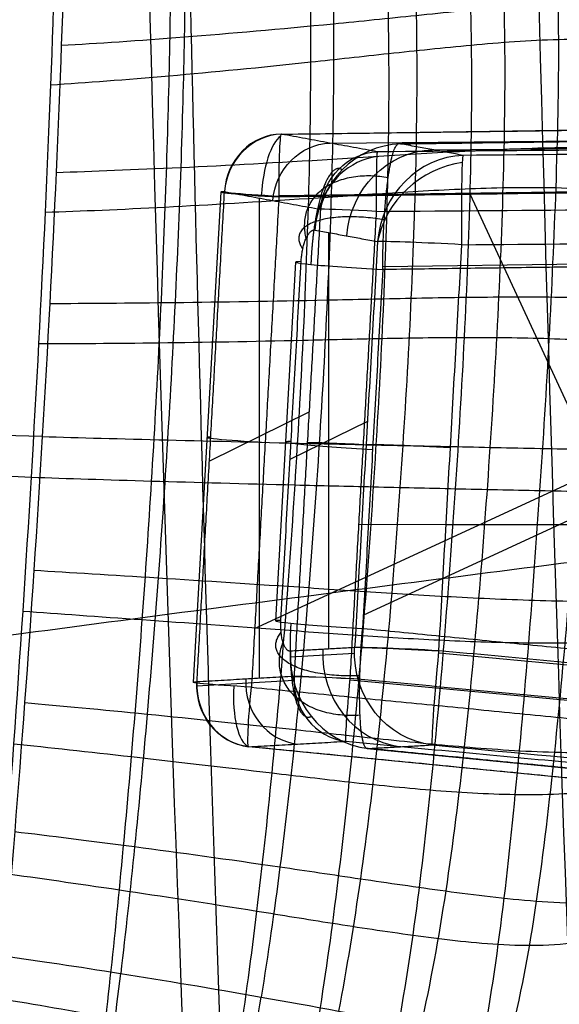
# Model space of a CAD drawing. Header units: millimetres. Extents: x -224 to 224, y -267 to 247.
# Tile 131 of 256: x -161.46 to -152.68, y -125.3 to -109.27. Entities that reach past the tile are written whole.
import ezdxf

# ---------------------------------------------------------------- set-up
doc = ezdxf.new("R2010")
doc.units = ezdxf.units.MM
doc.layers.add('08-01-2026-telaio-080126', color=7, linetype='Continuous')
doc.layers.add('15_12_2025_Kartell_BO_Chair-SEDUTA-RM', color=7, linetype='Continuous')

msp = doc.modelspace()

# ---------------------------------------------------------------- linework, layer by layer
at = {"layer": '08-01-2026-telaio-080126', "color": 95, "true_color": 0x42aa42}
for p, q in [((-157.201, -111.135, 425.981), (-145.829, -110.981, 425.368)), ((-156.4, -111.285, 428.28), (-142.884, -111.153, 428.29)), ((-157.241, -112.135, 424.982), (-146.42, -111.989, 424.399)), ((-158.186, -112.079, 425.98), (-158.634, -120.06, 426.202)), ((-157.564, -112.177, 427.893), (-157.564, -119.998, 429.325)), ((-154.132, -112.118, 424.814), (-150.073, -120.889, 424.814)), ((-157.636, -119.187, 425.177), (-146.538, -114.051, 424.456)), ((-156.752, -115.666, 430.778), (-158.372, -116.46, 426.441)), ((-136.72, -117.484, 431.967), (-155.94, -117.497, 431.487)), ((-158.576, -120.116, 426.543), (-156.996, -120.028, 430.896)), ((-126.008, -122.849, 432.386), (-156.083, -120.026, 431.554)), ((-146.546, -122.21, 425.63), (-157.733, -121.111, 426.202))]:
    msp.add_line(p, q, dxfattribs=at)
at = {"layer": '08-01-2026-telaio-080126', "color": 30, "true_color": 0xff8000}
for p, q in [((-155.283, -111.29, 427.009), (-144.745, -111.148, 426.441)), ((-154.735, -111.392, 428.626), (-137.091, -111.22, 428.638)), ((-156.432, -112.74, 428.182), (-156.432, -119.52, 429.422)), ((-155.552, -113.293, 425.02), (-145.905, -113.162, 424.501)), ((-156.97, -113.221, 426.518), (-157.298, -119.062, 426.681)), ((-155.868, -118.969, 425.177), (-145.976, -114.391, 424.534)), ((-155.801, -115.815, 430.488), (-157.061, -116.432, 427.117)), ((-136.049, -117.484, 431.984), (-154.523, -117.497, 431.522)), ((-157.056, -119.648, 427.71), (-156.011, -119.589, 430.59)), ((-125.606, -122.311, 432.381), (-154.642, -119.586, 431.578)), ((-155.803, -121.14, 427.171), (-145.505, -122.152, 426.645))]:
    msp.add_line(p, q, dxfattribs=at)
at = {"layer": '08-01-2026-telaio-080126', "color": 95, "true_color": 0x42aa42, "extrusion": (0.340029, 9.36751e-17, 0.940415)}
msp.add_arc((-112.135, 292.667, 347.15), 1, 0.8098, 86.4393, dxfattribs=at)
at = {"layer": '08-01-2026-telaio-080126', "color": 95, "true_color": 0x42aa42, "extrusion": (0.335755, -0.061864, 0.939916)}
msp.add_arc((-138.762, 271.632, 354.546), 1, 11.6867, 96.2575, dxfattribs=at)
at = {"layer": '08-01-2026-telaio-080126', "color": 95, "true_color": 0x42aa42, "extrusion": (-0.938599, 0.062106, 0.339373)}
for centre, start, end in [((122.269, 349.983, 285.138), 195.4641, 271.2864), ((122.269, 349.983, 285.138), 271.2864, 271.6891), ((130.262, 350.219, 285.138), 271.6891, 353.7426)]:
    msp.add_arc(centre, 1, start, end, dxfattribs=at)
at = {"layer": '08-01-2026-telaio-080126', "color": 95, "true_color": 0x42aa42, "extrusion": (-0.998461, -0.013529, 0.053785)}
for start, end in [(176.0288, 270.9893), (270.9893, 271.3756)]:
    msp.add_arc((109.995, 416.828, 181.374), 1, start, end, dxfattribs=at)
at = {"layer": '08-01-2026-telaio-080126', "color": 95, "true_color": 0x42aa42, "extrusion": (-0.335755, 0.061864, -0.939916)}
for centre in [(138.762, 271.632, -356.886), (138.762, 271.632, -359.195)]:
    msp.add_arc(centre, 1, 83.7425, 168.3133, dxfattribs=at)
at = {"layer": '08-01-2026-telaio-080126', "color": 30, "true_color": 0xff8000, "extrusion": (0.335755, -0.061864, 0.939916)}
for centre in [(-139.056, 270.09, 356.235), (-139.056, 270.09, 359.277)]:
    msp.add_arc(centre, 1.5, 11.6867, 96.2575, dxfattribs=at)
at = {"layer": '08-01-2026-telaio-080126', "color": 30, "true_color": 0xff8000, "extrusion": (-0.335755, 0.061864, -0.939916)}
msp.add_arc((139.056, 270.09, -357.779), 1.5, 83.7425, 168.3133, dxfattribs=at)
at = {"layer": '08-01-2026-telaio-080126', "color": 95, "true_color": 0x42aa42, "extrusion": (0.29465, -0.367414, 0.88215)}
msp.add_arc((-191.743, 211.203, 375.083), 1, 55.7482, 133.8973, dxfattribs=at)
at = {"layer": '08-01-2026-telaio-080126', "color": 95, "true_color": 0x42aa42, "extrusion": (-0.99966, -0.008095, -0.024773)}
for start, end in [(91.6332, 157.0822), (157.0822, 176.0333)]:
    msp.add_arc((111.159, 434.096, 145.823), 1, start, end, dxfattribs=at)
at = {"layer": '08-01-2026-telaio-080126', "color": 30, "true_color": 0xff8000, "extrusion": (-0.99966, -0.008095, -0.024773)}
for start, end in [(157.0822, 176.0333), (91.6332, 157.0822)]:
    msp.add_arc((111.727, 433.612, 144.44), 1.5, start, end, dxfattribs=at)
at = {"layer": '08-01-2026-telaio-080126', "color": 30, "true_color": 0xff8000, "extrusion": (0.29465, -0.367414, 0.88215)}
msp.add_arc((-191, 209.837, 375.303), 1.5, 55.7482, 133.8973, dxfattribs=at)
at = {"layer": '08-01-2026-telaio-080126', "color": 95, "true_color": 0x42aa42, "extrusion": (-0.056015, -0.998045, 0.027726)}
for centre in [(-150.657, 422.468, 132.532), (-150.657, 422.468, 136.535)]:
    msp.add_arc(centre, 1, 160.1534, 267.021, dxfattribs=at)
at = {"layer": '08-01-2026-telaio-080126', "color": 95, "true_color": 0x42aa42, "extrusion": (0.058406, 0.99807, -0.021118)}
msp.add_arc((150.368, 423.327, -130.095), 1, 273.0034, 19.8433, dxfattribs=at)
at = {"layer": '08-01-2026-telaio-080126', "color": 95, "true_color": 0x42aa42, "extrusion": (-0.05633, -0.998051, 0.026855)}
for centre in [(-149.044, 426.945, 132.527), (-149.044, 426.945, 136.335)]:
    msp.add_arc(centre, 1, 91.5212, 160.1539, dxfattribs=at)
at = {"layer": '08-01-2026-telaio-080126', "color": 30, "true_color": 0xff8000, "extrusion": (-0.05633, -0.998051, 0.026855)}
for centre in [(-147.616, 426.483, 132.992), (-147.616, 426.483, 139.615)]:
    msp.add_arc(centre, 1.5, 91.5212, 160.1539, dxfattribs=at)
at = {"layer": '08-01-2026-telaio-080126', "color": 30, "true_color": 0xff8000, "extrusion": (-0.056015, -0.998045, 0.027726)}
for centre in [(-148.879, 422.976, 133.618), (-148.879, 422.976, 136.551), (-148.879, 422.976, 139.47)]:
    msp.add_arc(centre, 1.5, 160.1534, 267.021, dxfattribs=at)
at = {"layer": '08-01-2026-telaio-080126', "color": 30, "true_color": 0xff8000, "extrusion": (0.05633, 0.998051, -0.026855)}
msp.add_arc((147.616, 426.483, -136.3), 1.5, 19.8461, 88.4788, dxfattribs=at)
at = {"layer": '08-01-2026-telaio-080126', "color": 30, "true_color": 0xff8000, "extrusion": (0.34108, 0.019016, 0.939842)}
for centre in [(-110.798, 298.251, 346.136), (-110.798, 298.251, 347.681)]:
    msp.add_arc(centre, 1.5, 83.4391, 170.8156, dxfattribs=at)
at = {"layer": '08-01-2026-telaio-080126', "color": 30, "true_color": 0xff8000, "extrusion": (-0.34108, -0.019016, -0.939842)}
msp.add_arc((110.798, 298.251, -349.2), 1.5, 9.1844, 96.5609, dxfattribs=at)
at = {"layer": '08-01-2026-telaio-080126', "color": 30, "true_color": 0xff8000, "extrusion": (-0.058406, -0.99807, 0.021118)}
msp.add_arc((-147.351, 427.27, 137.471), 1.5, 91.5361, 160.1567, dxfattribs=at)
at = {"layer": '08-01-2026-telaio-080126', "color": 30, "true_color": 0xff8000, "extrusion": (-0.995245, 0.093432, -0.027537)}
for start, end in [(3.1268, 91.1549), (91.1549, 91.4807)]:
    msp.add_arc((133.516, 433.846, 130.849), 1.5, start, end, dxfattribs=at)
at = {"layer": '08-01-2026-telaio-080126', "color": 95, "true_color": 0x42aa42, "extrusion": (0.056015, 0.998045, -0.027726)}
msp.add_arc((150.657, 422.468, -140.528), 1, 272.979, 19.8466, dxfattribs=at)
at = {"layer": '08-01-2026-telaio-080126', "color": 95, "true_color": 0x42aa42, "extrusion": (-0.340029, 6.93889e-17, -0.940415)}
msp.add_arc((120.116, 293.164, -347.206), 1, 5.8541, 93.5607, dxfattribs=at)
at = {"layer": '08-01-2026-telaio-080126', "color": 95, "true_color": 0x42aa42, "extrusion": (0.34108, 0.019016, 0.939842)}
for centre in [(-111.155, 299.802, 344.512), (-111.155, 299.802, 346.837), (-111.155, 299.802, 349.143)]:
    msp.add_arc(centre, 1, 83.4391, 170.8156, dxfattribs=at)
at = {"layer": '08-01-2026-telaio-080126', "color": 95, "true_color": 0x42aa42, "extrusion": (0.05633, 0.998051, -0.026855)}
msp.add_arc((149.044, 426.945, -140.148), 1, 19.8461, 88.4788, dxfattribs=at)
at = {"layer": '08-01-2026-telaio-080126', "color": 95, "true_color": 0x42aa42, "extrusion": (-0.058406, -0.99807, 0.021118)}
msp.add_arc((-148.777, 427.736, 138.003), 1, 91.5361, 160.1567, dxfattribs=at)
at = {"layer": '08-01-2026-telaio-080126', "color": 95, "true_color": 0x42aa42, "extrusion": (-0.995245, 0.093432, -0.027537)}
for start, end in [(3.1268, 91.1549), (91.1549, 91.4807)]:
    msp.add_arc((134.089, 434.361, 132.243), 1, start, end, dxfattribs=at)
at = {"layer": '08-01-2026-telaio-080126', "color": 95, "true_color": 0x42aa42, "extrusion": (0.993929, -0.097603, -0.050789)}
msp.add_arc((-134.947, 418.28, -166.601), 1, 176.8704, 268.2902, dxfattribs=at)
at = {"layer": '08-01-2026-telaio-080126', "color": 95, "true_color": 0x42aa42}
for points, degree in [([(-152.234, -106.679, 440.044), (-152.126, -107.398, 440.049), (-152.048, -108.938, 440.079), (-152.087, -111.346, 440.146), (-152.19, -113.794, 440.227), (-152.341, -116.265, 440.317), (-152.524, -118.74, 440.416), (-152.75, -121.203, 440.523), (-153.032, -123.637, 440.641), (-153.311, -125.202, 440.729), (-153.51, -125.935, 440.779)], 3), ([(-153.709, -106.895, 440.187), (-153.638, -107.584, 440.198), (-153.558, -109.037, 440.228), (-153.569, -111.369, 440.294), (-153.657, -113.781, 440.373), (-153.802, -116.235, 440.463), (-153.984, -118.694, 440.561), (-154.216, -121.122, 440.666), (-154.51, -123.481, 440.779), (-154.777, -124.96, 440.86), (-154.935, -125.664, 440.903)], 3), ([(-155.092, -107.09, 440.315), (-155.046, -107.765, 440.328), (-154.991, -109.179, 440.362), (-155.001, -111.442, 440.429), (-155.083, -113.799, 440.507), (-155.221, -116.205, 440.596), (-155.398, -118.616, 440.691), (-155.622, -120.99, 440.792), (-155.904, -123.282, 440.899), (-156.139, -124.723, 440.973), (-156.27, -125.414, 441.011)], 3), ([(-156.398, -107.263, 440.429), (-156.37, -107.929, 440.445), (-156.34, -109.318, 440.482), (-156.365, -111.529, 440.55), (-156.448, -113.828, 440.629), (-156.58, -116.174, 440.715), (-156.749, -118.526, 440.807), (-156.96, -120.844, 440.904), (-157.216, -123.086, 441.005), (-157.42, -124.503, 441.074), (-157.53, -125.185, 441.109)], 3), ([(-154.094, -126.66, 422.892), (-153.909, -125.918, 422.829), (-153.651, -124.338, 422.718), (-153.387, -121.891, 422.571), (-153.17, -119.419, 422.447), (-152.99, -116.938, 422.342), (-152.836, -114.461, 422.257), (-152.724, -112.003, 422.193), (-152.665, -109.579, 422.153), (-152.722, -108.024, 422.145), (-152.814, -107.295, 422.152)], 3), ([(-158.763, -107.535, 440.62), (-158.763, -108.187, 440.639), (-158.775, -109.536, 440.682), (-158.833, -111.667, 440.753), (-158.926, -113.871, 440.831), (-159.05, -116.115, 440.914), (-159.202, -118.365, 441.001), (-159.381, -120.589, 441.09), (-159.585, -122.753, 441.181), (-159.737, -124.132, 441.242), (-159.816, -124.801, 441.272)], 3), ([(-155.44, -126.402, 422.989), (-155.293, -125.692, 422.94), (-155.043, -124.2, 422.845), (-154.765, -121.824, 422.714), (-154.542, -119.382, 422.597), (-154.362, -116.908, 422.495), (-154.214, -114.439, 422.409), (-154.116, -112.012, 422.34), (-154.087, -109.662, 422.29), (-154.148, -108.196, 422.273), (-154.208, -107.5, 422.268)], 3), ([(-160.719, -107.715, 440.759), (-160.857, -112.836, 440.931), (-161.243, -119.249, 441.173), (-161.712, -124.515, 441.392)], 3), ([(-156.699, -126.153, 423.09), (-156.577, -125.457, 423.048), (-156.356, -124.005, 422.965), (-156.088, -121.696, 422.848), (-155.87, -119.306, 422.74), (-155.695, -116.877, 422.641), (-155.554, -114.454, 422.555), (-155.463, -112.08, 422.482), (-155.437, -109.8, 422.425), (-155.477, -108.375, 422.398), (-155.515, -107.694, 422.387)], 3), ([(-157.888, -125.919, 423.197), (-157.784, -125.232, 423.16), (-157.592, -123.806, 423.086), (-157.346, -121.548, 422.979), (-157.141, -119.215, 422.878), (-156.973, -116.846, 422.783), (-156.839, -114.483, 422.698), (-156.748, -112.168, 422.623), (-156.711, -109.94, 422.559), (-156.728, -108.542, 422.526), (-156.749, -107.871, 422.512)], 3), ([(-160.054, -125.513, 423.434), (-159.979, -124.842, 423.403), (-159.833, -123.455, 423.34), (-159.636, -121.281, 423.248), (-159.46, -119.046, 423.157), (-159.309, -116.783, 423.069), (-159.182, -114.527, 422.986), (-159.085, -112.311, 422.908), (-159.02, -110.169, 422.838), (-159, -108.813, 422.797), (-158.997, -108.159, 422.778)], 3), ([(-161.879, -125.2, 423.704), (-161.425, -119.921, 423.483), (-161.037, -113.485, 423.24), (-160.883, -108.352, 423.069)], 3), ([(-157.197, -111.138, 426.049), (-145.772, -110.983, 425.434)], 1), ([(-155.636, -111.425, 430.419), (-157.197, -111.138, 426.049)], 1), ([(-126.617, -111.19, 431.138), (-155.636, -111.425, 430.419)], 1), ([(-146.424, -112.013, 424.399), (-157.241, -112.16, 424.982)], 1), ([(-158.574, -120.054, 426.541), (-158.126, -112.073, 426.32)], 1), ([(-158.126, -112.073, 426.32), (-156.565, -112.361, 430.689)], 1), ([(-157.241, -112.16, 424.982), (-157.689, -120.141, 425.204)], 1), ([(-155.652, -112.395, 431.349), (-125.406, -112.15, 432.099)], 1), ([(-156.565, -112.361, 430.689), (-156.995, -119.966, 430.894)], 1), ([(-156.081, -120, 431.554), (-155.652, -112.395, 431.349)], 1), ([(-161.091, -116.061, 441.058), (-162.28, -116.026, 441.134), (-163.925, -115.965, 441.21), (-164.827, -115.915, 441.174), (-165.271, -115.891, 441.139)], 3), ([(-165.468, -116.479, 425.164), (-165.046, -116.52, 424.712), (-164.102, -116.6, 424.02), (-162.424, -116.68, 423.573), (-161.268, -116.721, 423.368)], 3), ([(-156.995, -119.966, 430.894), (-158.574, -120.054, 426.541)], 1), ([(-126.007, -122.823, 432.386), (-156.081, -120, 431.554)], 1), ([(-157.689, -120.141, 425.204), (-146.939, -121.197, 424.654)], 1), ([(-157.73, -121.11, 426.256), (-156.151, -121.022, 430.609)], 1), ([(-156.151, -121.022, 430.609), (-127.579, -123.704, 431.4)], 1), ([(-146.505, -122.213, 425.683), (-157.73, -121.11, 426.256)], 1)]:
    msp.add_open_spline(points, degree=degree, dxfattribs=at)
for points, knots in [([(-160.782, -109.691, 440.826), (-160.198, -109.658, 440.788), (-158.853, -109.567, 440.692), (-156.814, -109.389, 440.526), (-155.02, -109.204, 440.367), (-153.593, -109.061, 440.234), (-152.086, -108.93, 440.085), (-151.032, -108.94, 439.975), (-150.503, -109.034, 439.92)], [0, 0, 0, 0, 0.25, 0.5, 0.625, 0.75, 0.875, 1, 1, 1, 1]), ([(-160.951, -110.333, 423.136), (-160.382, -110.298, 423.033), (-159.089, -110.2, 422.836), (-157.157, -110.012, 422.606), (-155.464, -109.823, 422.427), (-154.119, -109.684, 422.295), (-152.701, -109.566, 422.16), (-151.708, -109.6, 422.062), (-151.212, -109.711, 422.013)], [0, 0, 0, 0, 0.25, 0.5, 0.625, 0.75, 0.875, 1, 1, 1, 1]), ([(-160.866, -111.76, 440.9), (-160.275, -111.741, 440.861), (-158.912, -111.688, 440.763), (-156.843, -111.576, 440.595), (-155.024, -111.456, 440.433), (-153.591, -111.376, 440.298), (-152.102, -111.333, 440.15), (-151.091, -111.383, 440.044), (-150.584, -111.443, 439.99)], [0, 0, 0, 0, 0.25, 0.5, 0.625, 0.75, 0.875, 1, 1, 1, 1]), ([(-161.039, -112.408, 423.209), (-160.464, -112.389, 423.106), (-159.154, -112.333, 422.907), (-157.198, -112.215, 422.671), (-155.484, -112.093, 422.485), (-154.136, -112.017, 422.344), (-152.737, -111.986, 422.199), (-151.787, -112.055, 422.096), (-151.312, -112.126, 422.043)], [0, 0, 0, 0, 0.25, 0.5, 0.625, 0.75, 0.875, 1, 1, 1, 1]), ([(-160.97, -113.893, 440.977), (-160.375, -113.891, 440.938), (-159.003, -113.882, 440.841), (-156.926, -113.848, 440.673), (-155.103, -113.805, 440.511), (-153.674, -113.783, 440.377), (-152.202, -113.789, 440.23), (-151.205, -113.829, 440.125), (-150.706, -113.861, 440.07)], [0, 0, 0, 0, 0.25, 0.5, 0.625, 0.75, 0.875, 1, 1, 1, 1]), ([(-161.146, -114.547, 423.287), (-160.567, -114.547, 423.183), (-159.251, -114.538, 422.984), (-157.287, -114.503, 422.747), (-155.572, -114.46, 422.558), (-154.229, -114.44, 422.413), (-152.847, -114.454, 422.262), (-151.911, -114.503, 422.156), (-151.442, -114.542, 422.101)], [0, 0, 0, 0, 0.25, 0.5, 0.625, 0.75, 0.875, 1, 1, 1, 1]), ([(-161.091, -116.061, 441.058), (-160.497, -116.078, 441.02), (-159.126, -116.115, 440.924), (-157.053, -116.165, 440.758), (-155.238, -116.206, 440.599), (-153.815, -116.236, 440.467), (-152.35, -116.266, 440.321), (-151.357, -116.285, 440.215), (-150.859, -116.294, 440.16)], [0, 0, 0, 0, 0.25, 0.5, 0.625, 0.75, 0.875, 1, 1, 1, 1]), ([(-161.268, -116.721, 423.368), (-160.69, -116.742, 423.265), (-159.376, -116.784, 423.067), (-157.418, -116.837, 422.832), (-155.71, -116.878, 422.644), (-154.374, -116.909, 422.499), (-152.999, -116.939, 422.347), (-152.065, -116.958, 422.239), (-151.597, -116.967, 422.182)], [0, 0, 0, 0, 0.25, 0.5, 0.625, 0.75, 0.875, 1, 1, 1, 1]), ([(-161.228, -118.236, 441.141), (-160.638, -118.272, 441.104), (-159.278, -118.355, 441.01), (-157.22, -118.488, 440.849), (-155.416, -118.612, 440.694), (-154, -118.694, 440.564), (-152.536, -118.747, 440.42), (-151.539, -118.746, 440.313), (-151.038, -118.731, 440.257)], [0, 0, 0, 0, 0.25, 0.5, 0.625, 0.75, 0.875, 1, 1, 1, 1]), ([(-161.405, -118.903, 423.451), (-160.831, -118.944, 423.349), (-159.527, -119.036, 423.155), (-157.583, -119.176, 422.924), (-155.887, -119.302, 422.742), (-154.557, -119.382, 422.601), (-153.182, -119.428, 422.452), (-152.244, -119.417, 422.344), (-151.773, -119.396, 422.287)], [0, 0, 0, 0, 0.25, 0.5, 0.625, 0.75, 0.875, 1, 1, 1, 1]), ([(-161.379, -120.389, 441.225), (-160.797, -120.442, 441.189), (-159.456, -120.569, 441.099), (-157.427, -120.779, 440.944), (-155.644, -120.978, 440.795), (-154.236, -121.117, 440.67), (-152.767, -121.218, 440.528), (-151.757, -121.205, 440.42), (-151.246, -121.164, 440.362)], [0, 0, 0, 0, 0.25, 0.5, 0.625, 0.75, 0.875, 1, 1, 1, 1]), ([(-161.553, -121.062, 423.535), (-160.987, -121.122, 423.435), (-159.702, -121.262, 423.245), (-157.784, -121.483, 423.023), (-156.107, -121.686, 422.85), (-154.784, -121.821, 422.718), (-153.403, -121.909, 422.578), (-152.451, -121.878, 422.472), (-151.97, -121.824, 422.415)], [0, 0, 0, 0, 0.25, 0.5, 0.625, 0.75, 0.875, 1, 1, 1, 1]), ([(-161.541, -122.491, 441.309), (-160.97, -122.559, 441.275), (-159.658, -122.723, 441.189), (-157.673, -122.997, 441.042), (-155.929, -123.259, 440.902), (-154.541, -123.46, 440.783), (-153.071, -123.648, 440.648), (-152.026, -123.673, 440.539), (-151.489, -123.596, 440.477)], [0, 0, 0, 0, 0.25, 0.5, 0.625, 0.75, 0.875, 1, 1, 1, 1]), ([(-161.712, -123.171, 423.62), (-161.156, -123.247, 423.522), (-159.897, -123.427, 423.336), (-158.021, -123.716, 423.126), (-156.379, -123.984, 422.966), (-155.072, -124.181, 422.848), (-153.687, -124.354, 422.725), (-152.701, -124.355, 422.627), (-152.194, -124.26, 422.571)], [0, 0, 0, 0, 0.25, 0.5, 0.625, 0.75, 0.875, 1, 1, 1, 1]), ([(-161.712, -124.515, 441.392), (-160.601, -124.673, 441.328), (-158.442, -125.008, 441.183), (-155.419, -125.571, 440.945), (-153.535, -125.931, 440.783), (-152.492, -126.126, 440.688), (-151.814, -126.247, 440.621)], [-1, -1, -1, -1, -0.5, -0.25, -0.125, 0, 0, 0, 0]), ([(-161.949, -138.168, 441.945), (-161.787, -137.164, 441.894), (-161.44, -135.158, 441.79), (-160.976, -132.548, 441.653), (-160.602, -130.335, 441.539), (-160.327, -128.598, 441.452), (-160.062, -126.765, 441.363), (-159.895, -125.47, 441.303), (-159.816, -124.801, 441.272)], [0, 0, 0, 0, 0.25, 0.5, 0.625, 0.75, 0.875, 1, 1, 1, 1]), ([(-160.603, -138.392, 441.896), (-160.383, -137.411, 441.839), (-159.907, -135.458, 441.721), (-159.244, -132.911, 441.56), (-158.688, -130.736, 441.424), (-158.274, -129.015, 441.319), (-157.879, -127.181, 441.214), (-157.641, -125.868, 441.144), (-157.53, -125.185, 441.109)], [0, 0, 0, 0, 0.25, 0.5, 0.625, 0.75, 0.875, 1, 1, 1, 1]), ([(-152.485, -126.932, 422.789), (-153.13, -126.834, 422.828), (-154.119, -126.66, 422.892), (-155.898, -126.315, 423.02), (-158.745, -125.742, 423.261), (-160.794, -125.376, 423.512), (-161.879, -125.2, 423.704)], [0, 0, 0, 0, 0.125, 0.25, 0.5, 1, 1, 1, 1])]:
    msp.add_open_spline(points, degree=3, knots=knots, dxfattribs=at)
at = {"layer": '08-01-2026-telaio-080126', "color": 30, "true_color": 0xff8000}
for points in [[(-155.264, -111.295, 427.145), (-144.591, -111.15, 426.57)], [(-154.243, -111.483, 430.004), (-155.264, -111.295, 427.145)], [(-126.457, -111.258, 430.693), (-154.243, -111.483, 430.004)], [(-156.657, -112.698, 427.55), (-155.636, -112.886, 430.409)], [(-154.265, -112.937, 431.399), (-125.065, -112.701, 432.123)], [(-155.636, -112.886, 430.409), (-156.009, -119.496, 430.587)], [(-154.638, -119.547, 431.577), (-154.265, -112.937, 431.399)], [(-157.208, -119.053, 427.19), (-156.88, -113.212, 427.027)], [(-145.91, -113.212, 424.502), (-155.553, -113.342, 425.021)], [(-155.553, -113.342, 425.021), (-155.88, -119.183, 425.183)], [(-155.88, -119.183, 425.183), (-146.298, -120.124, 424.694)], [(-156.009, -119.496, 430.587), (-157.054, -119.555, 427.707)], [(-125.604, -122.273, 432.381), (-154.638, -119.547, 431.577)], [(-155.789, -121.139, 427.28), (-154.743, -121.08, 430.16)], [(-145.394, -122.159, 426.749), (-155.789, -121.139, 427.28)], [(-154.743, -121.08, 430.16), (-127.416, -123.646, 430.916)]]:
    msp.add_open_spline(points, degree=1, dxfattribs=at)
for points, knots in [([(-155.553, -113.342, 425.021), (-155.552, -113.297, 425.021), (-155.552, -113.205, 425.02), (-155.549, -113.065, 425.032), (-155.546, -112.924, 425.052), (-155.541, -112.782, 425.084), (-155.534, -112.64, 425.127), (-155.526, -112.499, 425.181), (-155.517, -112.359, 425.247), (-155.506, -112.223, 425.326), (-155.493, -112.091, 425.416), (-155.479, -111.964, 425.518), (-155.46, -111.819, 425.658), (-155.436, -111.664, 425.842), (-155.405, -111.517, 426.077), (-155.373, -111.404, 426.329), (-155.338, -111.328, 426.595), (-155.302, -111.287, 426.869), (-155.277, -111.292, 427.053), (-155.264, -111.295, 427.145)], [0, 0, 0, 0, 0.136993, 0.276922, 0.419791, 0.565604, 0.714364, 0.866075, 1.020738, 1.178358, 1.338937, 1.502477, 1.668982, 1.94734, 2.225746, 2.504202, 2.78271, 3.06127, 3.339885, 3.339885, 3.339885, 3.339885]), ([(-155.789, -121.139, 427.28), (-155.793, -121.14, 427.244), (-155.817, -121.144, 427.06), (-155.854, -121.102, 426.736), (-155.89, -120.963, 426.339), (-155.914, -120.759, 425.999), (-155.926, -120.512, 425.723), (-155.929, -120.241, 425.511), (-155.925, -119.963, 425.357), (-155.914, -119.689, 425.257), (-155.9, -119.43, 425.199), (-155.887, -119.262, 425.188), (-155.88, -119.183, 425.183)], [0, 0, 0, 0, 0.1101, 0.558314, 0.98055, 1.376799, 1.747052, 2.091308, 2.409566, 2.701831, 2.968115, 3.20844, 3.20844, 3.20844, 3.20844])]:
    msp.add_open_spline(points, degree=3, knots=knots, dxfattribs=at)
for points, weights, degree, knots in [([(-156.211, -111.717, 427.455), (-156.311, -111.649, 427.048), (-156.486, -111.814, 426.378), (-156.664, -112.538, 425.798), (-156.712, -113.015, 425.688), (-156.721, -113.258, 425.689)], [0.869901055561, 0.856658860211, 0.832646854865, 0.807337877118, 0.799850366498, 0.797875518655], 3, [1.2477, 1.2477, 1.2477, 1.2477, 2.079758, 2.495787, 2.911816, 2.911816, 2.911816, 2.911816]), ([(-156.88, -113.212, 427.027), (-156.858, -112.815, 427.016), (-156.715, -112.714, 427.393), (-156.686, -112.693, 427.47), (-156.657, -112.698, 427.55)], [0.922973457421, 0.752725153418, 1, 0.936764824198, 0.900834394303], 2, [-0.9833003, -0.9833003, -0.9833003, -0.170342, -0.170342, 0, 0, 0]), ([(-157.054, -119.555, 427.707), (-157.068, -119.555, 427.669), (-157.082, -119.55, 427.63), (-157.233, -119.49, 427.202), (-157.208, -119.053, 427.19)], [0.94368536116, 0.968442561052, 1, 0.733801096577, 0.951477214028], 2, [-0.9784422, -0.9784422, -0.9784422, -0.8962128, -0.8962128, 0, 0, 0]), ([(-157.047, -119.099, 425.848), (-157.063, -119.332, 425.858), (-157.066, -119.79, 425.981), (-156.972, -120.495, 426.558), (-156.82, -120.669, 427.209), (-156.717, -120.616, 427.606)], [0.797876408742, 0.798953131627, 0.804385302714, 0.82575603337, 0.84826435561, 0.861554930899], 3, [3.273826, 3.273826, 3.273826, 3.273826, 3.672721, 4.071615, 4.869404, 4.869404, 4.869404, 4.869404])]:
    msp.add_rational_spline(points, weights, degree=degree, knots=knots, dxfattribs=at)
for points, weights in [([(-155.464, -111.847, 425.634), (-157.123, -111.554, 426.053), (-156.801, -112.837, 427.177)], [1.00000000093, 0.653757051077, 1.00000000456]), ([(-155.528, -112.53, 425.17), (-157.402, -112.229, 425.406), (-156.854, -113.009, 427.064)], [1.00014711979, 0.617160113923, 1.00005113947]), ([(-155.923, -119.954, 425.362), (-157.856, -120.038, 425.579), (-157.205, -119.247, 427.234)], [1.00116459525, 0.61079154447, 1.00004489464]), ([(-155.921, -120.598, 425.824), (-157.668, -120.722, 426.224), (-157.175, -119.411, 427.348)], [1.00151924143, 0.641507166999, 1.00000000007])]:
    msp.add_rational_spline(points, weights, degree=2, dxfattribs=at)
at = {"layer": '15_12_2025_Kartell_BO_Chair-SEDUTA-RM', "color": 254, "true_color": 0xd4d4d4}
for points, knots in [([(-160.01, 99.32, 447.033), (-161.753, 97.562, 447.235), (-165.02, 93.827, 447.617), (-169.318, 87.587, 448.138), (-173.069, 80.73, 448.617), (-177.416, 70.791, 449.215), (-181.758, 56.922, 449.915), (-184.364, 44.392, 450.487), (-185.523, 37.795, 450.79), (-186.683, 31.198, 451.094), (-188.715, 17.34, 451.737), (-190.99, -4.981, 452.795), (-192.58, -28.375, 453.932), (-193.573, -52.382, 455.132), (-194.056, -76.544, 456.38), (-194.03, -100.438, 457.631), (-193.495, -123.646, 458.842), (-192.8, -138.379, 459.592), (-192.367, -145.491, 459.945), (-191.935, -152.602, 460.299), (-190.901, -166.317, 460.962), (-188.362, -181.712, 461.631), (-185.088, -192.694, 462.038), (-181.888, -200.194, 462.272), (-177.82, -206.884, 462.427), (-174.447, -210.758, 462.472), (-172.574, -212.536, 462.479)], [0, 0, 0, 0, 7.739008, 15.478015, 23.217023, 30.95603, 46.434045, 61.91206, 61.91206, 61.91206, 92.86809, 123.82412, 154.78015, 185.73618, 216.69221, 247.64824, 278.60427, 309.560301, 309.560301, 309.560301, 325.038316, 340.516331, 348.255338, 355.994346, 363.733353, 371.472361, 371.472361, 371.472361, 371.472361]), ([(-171.93, -211.936, 455.682), (-173.778, -210.189, 455.675), (-177.105, -206.38, 455.631), (-181.114, -199.795, 455.476), (-184.265, -192.405, 455.242), (-187.488, -181.569, 454.833), (-189.989, -166.348, 454.163), (-192.047, -139.139, 452.834), (-193.447, -101.12, 450.848), (-193.159, -52.635, 448.296), (-190.812, -4.84, 445.927), (-186.577, 31.363, 444.214), (-181.482, 56.32, 443.063), (-177.217, 70.123, 442.358), (-172.937, 80.014, 441.756), (-169.236, 86.838, 441.274), (-164.99, 93.049, 440.751), (-161.759, 96.768, 440.366), (-160.034, 98.519, 440.163)], [0, 0, 0, 0, 11.611888, 23.223776, 34.835665, 46.447553, 69.671329, 92.895106, 139.342658, 185.790211, 232.237764, 278.685317, 301.909093, 325.132869, 336.744757, 348.356646, 359.968534, 371.580422, 371.580422, 371.580422, 371.580422]), ([(-153.298, 91.983, 446.231), (-154.845, 90.405, 446.421), (-157.734, 87.039, 446.776), (-161.513, 81.375, 447.249), (-164.796, 75.111, 447.676), (-168.588, 65.977, 448.206), (-172.373, 53.124, 448.828), (-174.663, 41.379, 449.356), (-175.694, 35.156, 449.645), (-176.725, 28.933, 449.934), (-178.557, 15.787, 450.565), (-180.659, -5.613, 451.647), (-182.156, -28.279, 452.852), (-183.088, -51.793, 454.163), (-183.495, -75.737, 455.563), (-183.413, -99.479, 456.986), (-182.873, -122.383, 458.361), (-182.231, -136.671, 459.201), (-181.844, -143.464, 459.59), (-181.458, -150.257, 459.979), (-180.556, -163.141, 460.696), (-178.356, -177.226, 461.399), (-175.505, -187.124, 461.821), (-172.704, -193.821, 462.06), (-169.122, -199.747, 462.216), (-166.134, -203.157, 462.26), (-164.471, -204.72, 462.266)], [0, 0, 0, 0, 7.739008, 15.478015, 23.217023, 30.95603, 46.434045, 61.91206, 61.91206, 61.91206, 92.86809, 123.82412, 154.78015, 185.73618, 216.69221, 247.64824, 278.60427, 309.560301, 309.560301, 309.560301, 325.038316, 340.516331, 348.255338, 355.994346, 363.733353, 371.472361, 371.472361, 371.472361, 371.472361]), ([(-164.323, -204.624, 455.367), (-165.975, -203.077, 455.361), (-168.943, -199.7, 455.317), (-172.503, -193.829, 455.162), (-175.289, -187.191, 454.924), (-178.128, -177.372, 454.503), (-180.331, -163.382, 453.802), (-182.177, -137.733, 452.37), (-183.579, -100.3, 450.122), (-183.469, -51.946, 447.234), (-181.225, -5.321, 444.701), (-177.311, 29.308, 442.994), (-172.793, 52.804, 441.935), (-169.041, 65.658, 441.311), (-165.274, 74.796, 440.779), (-162.007, 81.064, 440.349), (-158.243, 86.734, 439.874), (-155.363, 90.106, 439.518), (-153.821, 91.688, 439.327)], [0, 0, 0, 0, 11.611888, 23.223776, 34.835665, 46.447553, 69.671329, 92.895106, 139.342658, 185.790211, 232.237764, 278.685317, 301.909093, 325.132869, 336.744757, 348.356646, 359.968534, 371.580422, 371.580422, 371.580422, 371.580422]), ([(-155.961, -196.637, 454.496), (-157.376, -195.328, 454.491), (-159.888, -192.444, 454.445), (-162.838, -187.344, 454.279), (-165.104, -181.497, 454.024), (-167.39, -172.735, 453.575), (-169.204, -160.035, 452.829), (-170.817, -136.037, 451.274), (-172.178, -99.239, 448.718), (-172.234, -51.058, 445.44), (-170.184, -5.711, 442.723), (-166.707, 27.222, 441.039), (-162.855, 49.159, 440.111), (-159.737, 60.992, 439.608), (-156.658, 69.309, 439.196), (-153.977, 74.955, 438.858), (-150.846, 79.992, 438.47), (-148.406, 82.932, 438.162), (-147.085, 84.296, 437.992)], [0, 0, 0, 0, 11.611888, 23.223776, 34.835665, 46.447553, 69.671329, 92.895106, 139.342658, 185.790211, 232.237764, 278.685317, 301.909093, 325.132869, 336.744757, 348.356646, 359.968534, 371.580422, 371.580422, 371.580422, 371.580422]), ([(-146.253, 84.294, 444.906), (-147.57, 82.939, 445.075), (-150.003, 80.016, 445.38), (-153.126, 75.005, 445.766), (-155.801, 69.384, 446.102), (-158.878, 61.101, 446.512), (-162.002, 49.312, 447.013), (-163.943, 38.38, 447.477), (-164.827, 32.546, 447.744), (-165.71, 26.713, 448.01), (-167.304, 14.311, 448.614), (-169.175, -6.124, 449.713), (-170.528, -28.021, 450.987), (-171.365, -51.008, 452.42), (-171.688, -74.712, 453.994), (-171.554, -98.281, 455.612), (-171.022, -120.861, 457.178), (-170.44, -134.685, 458.122), (-170.102, -141.148, 458.554), (-169.764, -147.612, 458.985), (-168.993, -159.639, 459.766), (-167.209, -172.386, 460.516), (-164.937, -181.188, 460.967), (-162.677, -187.065, 461.224), (-159.728, -192.191, 461.391), (-157.214, -195.09, 461.437), (-155.797, -196.406, 461.442)], [0, 0, 0, 0, 7.739008, 15.478015, 23.217023, 30.95603, 46.434045, 61.91206, 61.91206, 61.91206, 92.86809, 123.82412, 154.78015, 185.73618, 216.69221, 247.64824, 278.60427, 309.560301, 309.560301, 309.560301, 325.038316, 340.516331, 348.255338, 355.994346, 363.733353, 371.472361, 371.472361, 371.472361, 371.472361]), ([(-163.276, -156.516, 452.046), (-163.714, -151.57, 451.711), (-164.788, -134.526, 450.514), (-166.084, -98.649, 447.838), (-166.209, -50.569, 444.356), (-164.283, -5.872, 441.544), (-161.059, 26.226, 439.879), (-157.564, 47.414, 439.025), (-154.816, 58.758, 438.599), (-152.169, 66.678, 438.266), (-149.863, 72.014, 437.993), (-147.137, 76.718, 437.668), (-144.965, 79.414, 437.395), (-143.772, 80.647, 437.24)], [71.636517, 71.636517, 71.636517, 71.636517, 92.895106, 139.342658, 185.790211, 232.237764, 278.685317, 301.909093, 325.132869, 336.744757, 348.356646, 359.968534, 371.580422, 371.580422, 371.580422, 371.580422]), ([(-142.844, 80.559, 444.152), (-144.031, 79.336, 444.307), (-146.191, 76.661, 444.578), (-148.901, 71.986, 444.9), (-151.195, 66.68, 445.171), (-153.83, 58.802, 445.501), (-156.576, 47.515, 445.925), (-158.333, 36.969, 446.352), (-159.138, 31.322, 446.605), (-159.943, 25.675, 446.859), (-161.406, 13.632, 447.446), (-163.144, -6.332, 448.549), (-164.41, -27.848, 449.857), (-165.191, -50.569, 451.351), (-165.472, -74.148, 453.015), (-165.319, -97.627, 454.736), (-164.8, -120.051, 456.403), (-164.253, -133.658, 457.404), (-163.941, -139.967, 457.859), (-163.629, -146.275, 458.314), (-162.927, -157.902, 459.131), (-161.396, -170.031, 459.913), (-159.503, -178.334, 460.391), (-157.599, -183.832, 460.665), (-155.06, -188.571, 460.845), (-152.832, -191.202, 460.895), (-151.556, -192.38, 460.9)], [0, 0, 0, 0, 7.739008, 15.478015, 23.217023, 30.95603, 46.434045, 61.91206, 61.91206, 61.91206, 92.86809, 123.82412, 154.78015, 185.73618, 216.69221, 247.64824, 278.60427, 309.560301, 309.560301, 309.560301, 325.038316, 340.516331, 348.255338, 355.994346, 363.733353, 371.472361, 371.472361, 371.472361, 371.472361]), ([(-156.886, -158.975, 451.628), (-156.969, -158.086, 451.564), (-157.495, -152.145, 451.13), (-158.568, -134.252, 449.774), (-159.825, -98.036, 446.881), (-160.005, -50.066, 443.193), (-158.215, -6.008, 440.29), (-155.264, 25.292, 438.647), (-152.137, 45.788, 437.871), (-149.781, 56.692, 437.527), (-147.604, 64.264, 437.286), (-145.733, 69.32, 437.092), (-143.528, 73.704, 436.855), (-141.697, 76.13, 436.631), (-140.655, 77.206, 436.493)], [65.493308, 65.493308, 65.493308, 65.493308, 69.671329, 92.895106, 139.342658, 185.790211, 232.237764, 278.685317, 301.909093, 325.132869, 336.744757, 348.356646, 359.968534, 371.580422, 371.580422, 371.580422, 371.580422]), ([(-139.663, 77.064, 443.403), (-140.697, 75.998, 443.54), (-142.514, 73.592, 443.762), (-144.698, 69.238, 443.996), (-146.552, 64.215, 444.187), (-148.711, 56.689, 444.425), (-151.058, 45.853, 444.767), (-152.628, 35.663, 445.154), (-153.352, 30.188, 445.393), (-154.075, 24.714, 445.632), (-155.401, 13.008, 446.201), (-156.997, -6.506, 447.306), (-158.169, -27.653, 448.645), (-158.891, -50.112, 450.2), (-159.132, -73.565, 451.953), (-158.967, -96.957, 453.778), (-158.468, -119.236, 455.549), (-157.962, -132.646, 456.609), (-157.678, -138.814, 457.089), (-157.393, -144.983, 457.568), (-156.762, -156.248, 458.425), (-155.505, -167.829, 459.248), (-154.031, -175.704, 459.761), (-152.55, -180.872, 460.062), (-150.55, -185.258, 460.268), (-148.687, -187.609, 460.326), (-147.576, -188.629, 460.331)], [0, 0, 0, 0, 7.739008, 15.478015, 23.217023, 30.95603, 46.434045, 61.91206, 61.91206, 61.91206, 92.86809, 123.82412, 154.78015, 185.73618, 216.69221, 247.64824, 278.60427, 309.560301, 309.560301, 309.560301, 325.038316, 340.516331, 348.255338, 355.994346, 363.733353, 371.472361, 371.472361, 371.472361, 371.472361]), ([(-144.441, -185.817, 452.832), (-145.338, -185.002, 452.828), (-146.645, -182.935, 452.748), (-147.962, -178.836, 452.497), (-148.986, -173.933, 452.159), (-150.068, -166.406, 451.604), (-151.093, -155.29, 450.737), (-152.296, -133.39, 448.945), (-153.474, -97.412, 445.878), (-153.692, -49.561, 441.986), (-152.046, -6.119, 438.996), (-149.383, 24.443, 437.379), (-146.633, 44.331, 436.683), (-144.675, 54.873, 436.425), (-142.976, 62.184, 436.281), (-141.59, 67.027, 436.181), (-140.049, 71.151, 436.064), (-138.735, 73.288, 435.924), (-137.895, 74.156, 435.812)], [0, 0, 0, 0, 11.611888, 23.223776, 34.835665, 46.447553, 69.671329, 92.895106, 139.342658, 185.790211, 232.237764, 278.685317, 301.909093, 325.132869, 336.744757, 348.356646, 359.968534, 371.580422, 371.580422, 371.580422, 371.580422]), ([(-145.709, -117.27, 453.694), (-147.814, -117.522, 454), (-152.052, -118.047, 454.617), (-158.432, -118.872, 455.526), (-164.768, -119.716, 456.389), (-173.069, -120.838, 457.433), (-183.007, -122.182, 458.459), (-190.138, -123.082, 458.811), (-193.41, -123.461, 458.827), (-196.683, -123.84, 458.844), (-202.643, -124.455, 458.557), (-210.142, -125.051, 457.415), (-216.513, -125.421, 455.808), (-221.012, -125.625, 454.045), (-222.893, -125.719, 452.434), (-223.339, -125.753, 450.906), (-223.489, -125.771, 449.762), (-223.539, -125.779, 449.124), (-223.548, -125.781, 448.988)], [0, 0, 0, 0, 5.244211, 10.488423, 15.732634, 20.976846, 31.465269, 41.953692, 41.953692, 41.953692, 47.197903, 52.442115, 57.686326, 62.930538, 68.174749, 73.41896, 78.663172, 80.074853, 80.074853, 80.074853, 80.074853])]:
    msp.add_open_spline(points, degree=3, knots=knots, dxfattribs=at)

doc.saveas('drawing.dxf')
